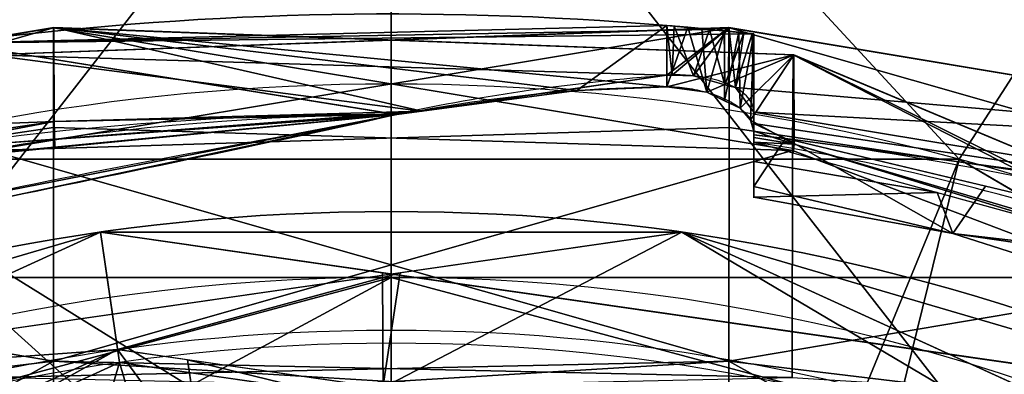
# Model space of a CAD drawing. Header units: millimetres. Extents: x -95 to 95, y -168 to 68.
# Tile 194 of 211: x -5.64 to 9.3, y 28.53 to 33.91. Entities that reach past the tile are written whole.
import ezdxf

# ---------------------------------------------------------------- set-up
doc = ezdxf.new("R2010")
doc.units = ezdxf.units.MM
doc.layers.add('100', color=7, linetype='Continuous', true_color=0xffffff)

msp = doc.modelspace()

# ---------------------------------------------------------------- linework, layer by layer
at = {"layer": '100', "color": 163, "linetype": 'Continuous'}
for p, q in [((4.184, 32.895, 4.561), (4.184, 33.825, 4.561)), ((4.184, 33.825, -4.561), (4.184, 33.068, -4.561)), ((5.5, 33.697, -3.613), (5.5, 33.697, 3.613)), ((5.5, 32.508, -3.613), (5.5, 33.697, -3.613)), ((5.5, 33.697, 3.613), (5.5, 32.219, 3.613))]:
    msp.add_line(p, q, dxfattribs=at)
for centre, radius in [((0, 0, -61), 31), ((0, 0, -49.985), 29.2)]:
    msp.add_circle(centre, radius, dxfattribs=at)
at = {"layer": '100', "color": 163, "linetype": 'Continuous', "extrusion": (0, 0, -1)}
for centre, radius in [((0, 0, 51.975), 31), ((0, 0, 63), 29)]:
    msp.add_circle(centre, radius, dxfattribs=at)
for centre, radius, start, end in [((0, 0, -94), 68, 283.06797, 256.93203), ((0, 0, -81), 65, 283.06797, 256.93203), ((0, 0, -97), 51.024, 286.7388, 253.2612), ((0, 0, -80.215), 50.45, 286.0923, 253.9077), ((0, 0, -100), 32.941, 283.1966, 256.8034)]:
    msp.add_arc(centre, radius, start, end, dxfattribs=at)
at = {"layer": '100', "color": 163, "linetype": 'Continuous'}
for centre, radius, start, end in [((0, 0, 84), 68, 283.06797, 256.93203), ((0, 0, 81), 53.418, 285.9698, 254.0302), ((0, 0, 97.321), 49.087, 286.8231, 253.1769), ((0, 0, 67), 30, 90, 150), ((0, 0, 50), 30, 90, 150), ((0, 0, 67), 30, 30, 90), ((0, 0, 50), 30, 30, 90)]:
    msp.add_arc(centre, radius, start, end, dxfattribs=at)
at = {"layer": '100', "color": 163, "linetype": 'Continuous', "extrusion": (-0.316228, 0, 0.948683)}
msp.add_ellipse((0, -16, 3.167), major_axis=(-50, 0, -16.667), ratio=0.948683, start_param=4.628616, end_param=4.845864, dxfattribs=at)
at = {"layer": '100', "color": 163, "linetype": 'Continuous', "extrusion": (-0.316228, 0, -0.948683)}
msp.add_ellipse((0, -16, -3.167), major_axis=(50, 0, -16.667), ratio=0.948683, start_param=4.578914, end_param=4.796162, dxfattribs=at)
at = {"layer": '100', "color": 163, "linetype": 'Continuous'}
for points, knots in [([(4.184, 33.825, -4.561), (4.219, 33.822, -4.573), (4.255, 33.819, -4.583), (4.36, 33.81, -4.605), (4.43, 33.803, -4.613), (4.612, 33.787, -4.613), (4.726, 33.776, -4.593), (4.938, 33.756, -4.518), (5.039, 33.745, -4.462), (5.214, 33.727, -4.321), (5.291, 33.719, -4.235), (5.409, 33.707, -4.044), (5.453, 33.702, -3.937), (5.492, 33.697, -3.757), (5.5, 33.697, -3.685), (5.5, 33.697, -3.613)], [0, 0, 0, 0, 0.058695, 0.058695, 0.169509, 0.169509, 0.348871, 0.348871, 0.528243, 0.528243, 0.70743, 0.70743, 0.885805, 0.885805, 1, 1, 1, 1]), ([(5.5, 33.697, 3.613), (5.5, 33.697, 3.617), (5.5, 33.697, 3.622), (5.498, 33.697, 3.738), (5.478, 33.699, 3.85), (5.401, 33.707, 4.06), (5.345, 33.714, 4.159), (5.204, 33.728, 4.331), (5.118, 33.737, 4.407), (4.927, 33.757, 4.524), (4.821, 33.767, 4.566), (4.642, 33.784, 4.605), (4.571, 33.791, 4.613), (4.393, 33.807, 4.613), (4.285, 33.816, 4.595), (4.184, 33.825, 4.561)], [0, 0, 0, 0, 0.007335, 0.007335, 0.18428, 0.18428, 0.36122, 0.36122, 0.538894, 0.538894, 0.717558, 0.717558, 0.829628, 0.829628, 1, 1, 1, 1]), ([(5.5, 32.508, -3.613), (5.5, 32.577, -3.736), (5.477, 32.645, -3.861), (5.384, 32.771, -4.097), (5.313, 32.83, -4.209), (5.138, 32.928, -4.392), (5.034, 32.969, -4.468), (4.816, 33.028, -4.568), (4.702, 33.049, -4.599), (4.479, 33.072, -4.618), (4.369, 33.076, -4.61), (4.238, 33.071, -4.578), (4.21, 33.07, -4.57), (4.184, 33.068, -4.561)], [0, 0, 0, 0, 0.212108, 0.212108, 0.425221, 0.425221, 0.621358, 0.621358, 0.797073, 0.797073, 0.958252, 0.958252, 1, 1, 1, 1]), ([(4.184, 32.895, 4.561), (4.282, 32.895, 4.594), (4.387, 32.888, 4.611), (4.592, 32.859, 4.614), (4.694, 32.837, 4.599), (4.889, 32.782, 4.54), (4.983, 32.747, 4.494), (5.155, 32.666, 4.376), (5.234, 32.618, 4.3), (5.367, 32.511, 4.124), (5.42, 32.45, 4.02), (5.485, 32.333, 3.815), (5.5, 32.275, 3.714), (5.5, 32.219, 3.613)], [0, 0, 0, 0, 0.153408, 0.153408, 0.30641, 0.30641, 0.465315, 0.465315, 0.638438, 0.638438, 0.828912, 0.828912, 1, 1, 1, 1]), ([(0.083, 32.471, 3.194), (-2.366, 32.486, 3.157), (-4.795, 32.304, 3.099), (-9.608, 31.579, 2.802), (-12.012, 31.015, 2.572), (-16.638, 29.454, 1.994), (-18.91, 28.581, 1.678), (-23.18, 26.597, 0.202), (-25.198, 25.496, -0.806), (-27.975, 24.076, -2.722), (-28.786, 23.564, -3.484), (-30.33, 22.465, -5.053), (-31.1, 21.921, -5.854), (-32.554, 20.778, -7.483), (-33.22, 20.155, -8.304), (-34.543, 18.81, -9.869), (-35.264, 18.15, -10.61), (-36.123, 16.832, -11.628), (-36.351, 16.339, -11.954), (-36.831, 15.383, -12.607), (-37.066, 14.901, -12.931), (-37.745, 13.436, -13.881), (-38.163, 12.432, -14.488), (-39.275, 9.285, -16.157), (-39.878, 6.971, -17.106), (-40.499, 2.086, -18.152), (-40.584, -0.492, -18.273), (-40.242, -4.253, -17.722), (-40.089, -5.374, -17.461), (-39.643, -7.64, -16.753), (-39.368, -8.737, -16.32), (-38.427, -11.886, -14.867), (-37.615, -13.826, -13.67), (-36.231, -16.567, -11.793), (-35.756, -17.473, -11.17), (-34.513, -18.945, -9.795), (-33.782, -19.535, -9.04), (-32.492, -20.781, -7.458), (-31.84, -21.373, -6.643), (-30.371, -22.43, -5.094), (-29.642, -22.977, -4.326), (-28.092, -24.013, -2.847), (-27.214, -24.476, -2.165), (-25.355, -25.44, -0.98), (-24.398, -25.932, -0.468), (-21.452, -27.418, 0.884), (-19.349, -28.368, 1.542), (-14.89, -30.068, 2.253), (-12.631, -30.834, 2.505), (-10.31, -31.357, 2.713)], [0, 0, 0, 0, 0.0625, 0.0625, 0.125, 0.125, 0.1875, 0.1875, 0.25, 0.25, 0.28125, 0.28125, 0.3125, 0.3125, 0.34375, 0.34375, 0.375, 0.375, 0.390625, 0.390625, 0.40625, 0.40625, 0.4375, 0.4375, 0.5, 0.5, 0.5625, 0.5625, 0.59375, 0.59375, 0.625, 0.625, 0.6875, 0.6875, 0.71875, 0.71875, 0.75, 0.75, 0.78125, 0.78125, 0.8125, 0.8125, 0.84375, 0.84375, 0.875, 0.875, 0.9375, 0.9375, 1, 1, 1, 1]), ([(-16.325, -28.363, -4.456), (-18.027, -27.436, -4.869), (-19.615, -26.389, -5.522), (-21.663, -24.763, -6.936), (-22.294, -24.21, -7.498), (-23.414, -23.104, -8.703), (-23.924, -22.518, -9.317), (-25.198, -20.96, -11.527), (-25.979, -19.932, -13.061), (-27.558, -17.436, -15.669), (-28.324, -16.059, -16.857), (-29.685, -12.873, -18.899), (-30.211, -11.169, -19.791), (-30.84, -8.481, -20.894), (-31.024, -7.558, -21.215), (-31.338, -5.65, -21.747), (-31.465, -4.651, -21.904), (-31.739, -1.653, -22.3), (-31.788, 0.336, -22.346), (-31.534, 4.304, -22.013), (-31.274, 6.29, -21.651), (-30.52, 10.016, -20.336), (-30.05, 11.754, -19.476), (-28.811, 15.054, -17.573), (-28.045, 16.543, -16.457), (-26.505, 19.165, -13.917), (-25.689, 20.311, -12.49), (-24.45, 21.882, -10.236), (-24.032, 22.403, -9.486), (-22.993, 23.542, -8.227), (-22.429, 24.085, -7.611), (-20.491, 25.752, -5.987), (-18.925, 26.867, -5.22), (-15.538, 28.837, -4.186), (-13.696, 29.74, -3.967), (-8.038, 31.818, -3.381), (-3.95, 32.462, -3.254), (0.076, 32.472, -3.192)], [0, 0, 0, 0, 0.0625, 0.0625, 0.09375, 0.09375, 0.125, 0.125, 0.1875, 0.1875, 0.25, 0.25, 0.3125, 0.3125, 0.34375, 0.34375, 0.375, 0.375, 0.4375, 0.4375, 0.5, 0.5, 0.5625, 0.5625, 0.625, 0.625, 0.6875, 0.6875, 0.71875, 0.71875, 0.75, 0.75, 0.8125, 0.8125, 0.875, 0.875, 1, 1, 1, 1]), ([(5.5, 32.166, -3.043), (7.753, 31.911, -2.937), (9.97, 31.497, -2.768), (14.279, 30.317, -2.31), (16.38, 29.53, -2.097), (20.513, 27.882, -1.224), (22.43, 26.942, -0.502), (26.06, 25.064, 1.342), (27.832, 24.232, 2.535), (30.654, 22.245, 5.366), (32.025, 21.283, 6.863), (33.855, 19.527, 9.059), (34.447, 18.906, 9.765), (35.352, 17.918, 10.75), (35.651, 17.573, 11.063), (36.144, 16.778, 11.661), (36.349, 16.341, 11.952), (37.426, 14.205, 13.413), (38.212, 12.422, 14.55), (39.454, 8.572, 16.445), (39.952, 6.48, 17.231), (40.481, 2.13, 18.12), (40.572, -0.162, 18.248), (40.245, -4.579, 17.729), (39.877, -6.763, 17.117), (38.803, -10.79, 15.441), (38.12, -12.637, 14.401), (36.902, -15.259, 12.699), (36.472, -16.118, 12.11), (35.557, -17.77, 10.922), (34.97, -18.45, 10.298), (33.715, -19.631, 8.946), (33.118, -20.195, 8.219), (31.931, -21.313, 6.748), (31.251, -21.796, 6.017), (29.883, -22.783, 4.593), (29.207, -23.29, 3.881), (27.728, -24.217, 2.551), (26.906, -24.636, 1.956), (24.334, -25.968, 0.361), (22.478, -26.943, -0.485), (18.624, -28.682, -1.716), (16.571, -29.466, -1.998), (14.482, -30.179, -2.259)], [0, 0, 0, 0, 0.0625, 0.0625, 0.125, 0.125, 0.1875, 0.1875, 0.25, 0.25, 0.3125, 0.3125, 0.34375, 0.34375, 0.359375, 0.359375, 0.375, 0.375, 0.4375, 0.4375, 0.5, 0.5, 0.5625, 0.5625, 0.625, 0.625, 0.6875, 0.6875, 0.71875, 0.71875, 0.75, 0.75, 0.78125, 0.78125, 0.8125, 0.8125, 0.84375, 0.84375, 0.875, 0.875, 0.9375, 0.9375, 1, 1, 1, 1]), ([(9.591, -31.154, 3.57), (11.528, -30.601, 3.722), (13.387, -29.865, 3.898), (16.941, -28.077, 4.529), (18.626, -27.06, 5.083), (21.579, -24.89, 6.75), (22.834, -23.759, 7.913), (24.316, -22.058, 9.917), (24.719, -21.55, 10.721), (25.552, -20.468, 12.237), (25.96, -19.908, 12.983), (27.18, -18.086, 15.091), (27.982, -16.707, 16.365), (29.452, -13.518, 18.535), (30.029, -11.799, 19.474), (30.715, -9.058, 20.674), (30.918, -8.106, 21.034), (31.262, -6.167, 21.619), (31.407, -5.178, 21.81), (31.706, -2.173, 22.265), (31.797, -0.1, 22.352), (31.57, 3.997, 22.064), (31.32, 6.006, 21.727), (30.571, 9.816, 20.428), (30.09, 11.625, 19.544), (28.844, 14.986, 17.618), (28.055, 16.529, 16.474), (26.458, 19.241, 13.839), (25.624, 20.4, 12.373), (24.357, 21.997, 10.066), (23.912, 22.548, 9.326), (22.817, 23.718, 8.031), (22.217, 24.278, 7.407), (20.223, 25.953, 5.833), (18.621, 27.067, 5.089), (15.169, 29.025, 4.119), (13.308, 29.91, 3.918), (9.472, 31.256, 3.541), (7.507, 31.741, 3.412), (5.5, 32.052, 3.328)], [0, 0, 0, 0, 0.0625, 0.0625, 0.125, 0.125, 0.1875, 0.1875, 0.21875, 0.21875, 0.25, 0.25, 0.3125, 0.3125, 0.375, 0.375, 0.40625, 0.40625, 0.4375, 0.4375, 0.5, 0.5, 0.5625, 0.5625, 0.625, 0.625, 0.6875, 0.6875, 0.75, 0.75, 0.78125, 0.78125, 0.8125, 0.8125, 0.875, 0.875, 0.9375, 0.9375, 1, 1, 1, 1])]:
    msp.add_open_spline(points, degree=3, knots=knots, dxfattribs=at)
for points in [[(4.184, 33.068, -4.561), (2.793, 32.958, -4.098), (1.422, 32.77, -3.641), (0.076, 32.472, -3.192)], [(0.083, 32.471, 3.194), (1.424, 32.73, 3.641), (2.801, 32.884, 4.1), (4.184, 32.895, 4.561)], [(-6.654, 31.048, -0.949), (-4.41, 31.518, -1.697), (-2.163, 31.975, -2.446), (0.076, 32.472, -3.192)], [(0.083, 32.471, 3.194), (-2.163, 32.036, 2.446), (-4.417, 31.644, 1.694), (-6.654, 31.159, 0.949)], [(5.5, 32.166, -3.043), (5.5, 32.286, -3.228), (5.5, 32.4, -3.418), (5.5, 32.508, -3.613)], [(5.5, 32.219, 3.613), (5.5, 32.165, 3.516), (5.5, 32.109, 3.421), (5.5, 32.052, 3.328)], [(5.5, 32.166, -3.043), (5.5, 30.936, -1.148), (5.5, 30.88, 1.396), (5.5, 32.052, 3.328)], [(0, 30, 50), (-5.145, 30, 50), (-10.315, 30, 50.373), (-15.462, 30, 51.005)], [(-15.462, 30, 65.995), (-10.315, 30, 66.627), (-5.145, 30, 67), (0, 30, 67)], [(0, 30, 67), (5.164, 30, 67), (10.317, 30, 66.627), (15.462, 30, 65.995)], [(15.462, 30, 51.005), (10.317, 30, 50.373), (5.164, 30, 50), (0, 30, 50)]]:
    msp.add_open_spline(points, degree=3, dxfattribs=at)
for points in [[(0, 41.124, 99.326), (-13.223, 38.941, 99.326), (-8.617, 31.794, 100)], [(-8.617, 31.794, 100), (0, 31.794, 100), (0, 41.124, 99.326)], [(0, 41.124, 99.326), (0, 31.794, 100), (8.617, 31.794, 100)], [(8.617, 31.794, 100), (13.223, 38.941, 99.326), (0, 41.124, 99.326)], [(-9.23, 27.2, 71.335), (-12.068, 37.143, 74.637), (0, 39.054, 74.637)], [(0, 39.054, 74.637), (0, 27.2, 71.335), (-9.23, 27.2, 71.335)], [(0, 39.054, 74.637), (12.068, 37.143, 74.637), (9.23, 27.2, 71.335)], [(9.23, 27.2, 71.335), (0, 27.2, 71.335), (0, 39.054, 74.637)], [(8.617, 31.794, 100), (10.351, 30.78, 100), (13.223, 38.941, 99.326)], [(12.339, 27.2, 71.335), (9.23, 27.2, 71.335), (12.068, 37.143, 74.637)], [(-5.126, 33.791, 14.637), (-5.122, 33.794, 8.83), (-16.27, 31.933, 9.058)], [(-16.27, 31.933, 9.058), (-5.122, 33.794, 8.83), (-5.117, 32.368, 3.319)], [(-16.27, 31.933, 9.058), (-16.264, 31.932, 14.607), (-5.126, 33.791, 14.637)], [(-5.126, 33.791, 14.637), (-16.264, 31.932, 14.607), (-16.26, 30.61, 25.628)], [(-16.26, 30.61, 25.628), (-5.127, 32.275, 26.118), (-5.126, 33.791, 14.637)], [(-6.654, 33.555), (-6.654, 33.555, 0.949), (4.184, 33.825, 4.561)], [(4.184, 33.825, 4.561), (4.842, 33.765, 4.087), (-6.654, 33.555)], [(5.5, 33.697, 3.613), (4.184, 33.825, -4.561), (-6.654, 33.555, -0.949)], [(0.083, 32.471, 3.194), (2.818, 32.839, 4.106), (4.184, 33.825, 4.561), (-6.654, 33.555, 0.949)], [(-6.654, 33.555, -0.949), (4.184, 33.825, -4.561), (4.184, 33.068, -4.561), (0.076, 32.472, -3.192)], [(4.184, 33.068, -4.561), (5.122, 33.794, -8.83), (-6.108, 33.378, -8.917)], [(-6.108, 33.378, -8.917), (5.122, 33.794, -8.83), (5.126, 33.791, -14.637)], [(5.126, 33.791, -14.637), (-6.101, 33.381, -14.627), (-6.108, 33.378, -8.917)], [(-6.089, 31.926, -25.932), (-6.101, 33.381, -14.627), (5.126, 33.791, -14.637)], [(5.126, 33.791, -14.637), (5.127, 32.275, -26.118), (-6.089, 31.926, -25.932)], [(-5.126, 33.791, 14.637), (-5.127, 32.275, 26.118), (6.09, 31.926, 25.932)], [(6.108, 33.378, 8.917), (-5.122, 33.794, 8.83), (-5.126, 33.791, 14.637)], [(-5.126, 33.791, 14.637), (6.101, 33.381, 14.627), (6.108, 33.378, 8.917)], [(6.09, 31.926, 25.932), (6.101, 33.381, 14.627), (-5.126, 33.791, 14.637)], [(-5.122, 33.794, 8.83), (2.818, 32.839, 4.106), (0.47, 32.523, 3.323)], [(-5.122, 33.794, 8.83), (6.108, 33.378, 8.917), (4.184, 32.895, 4.561)], [(4.184, 32.895, 4.561), (2.818, 32.839, 4.106), (-5.122, 33.794, 8.83)], [(0.47, 32.523, 3.323), (-5.117, 32.368, 3.319), (-5.122, 33.794, 8.83)], [(2.818, 32.839, 4.106), (4.184, 32.895, 4.561), (4.184, 33.825, 4.561)], [(4.842, 33.765, 4.087), (4.184, 33.825, 4.561), (4.5, 33.797, 4.613)], [(4.291, 33.816, -4.59), (4.184, 33.825, -4.561), (4.842, 33.765, -4.087)], [(4.842, 33.765, -4.087), (4.184, 33.825, -4.561), (5.5, 33.697, 3.613)], [(4.184, 33.825, -4.561), (4.291, 33.816, -4.59), (4.265, 33.072, -4.585)], [(4.265, 33.072, -4.585), (4.184, 33.068, -4.561), (4.184, 33.825, -4.561)], [(4.5, 33.797, 4.613), (4.184, 33.825, 4.561), (4.184, 32.895, 4.561)], [(4.5, 33.797, 4.613), (4.184, 32.895, 4.561), (4.79, 32.81, 4.57)], [(4.184, 33.068, -4.561), (4.265, 33.072, -4.585), (5.122, 33.794, -8.83)], [(4.586, 33.061, -4.609), (4.265, 33.072, -4.585), (4.291, 33.816, -4.59)], [(4.265, 33.072, -4.585), (4.586, 33.061, -4.609), (5.122, 33.794, -8.83)], [(4.842, 33.765, -4.087), (4.832, 33.766, -4.556), (4.291, 33.816, -4.59)], [(4.291, 33.816, -4.59), (4.832, 33.766, -4.556), (4.586, 33.061, -4.609)], [(4.842, 33.765, 4.087), (4.5, 33.797, 4.613), (4.711, 33.778, 4.59)], [(4.79, 32.81, 4.57), (4.711, 33.778, 4.59), (4.5, 33.797, 4.613)], [(4.586, 33.061, -4.609), (5.118, 32.91, -4.354), (5.122, 33.794, -8.83)], [(4.711, 33.778, 4.59), (5.275, 33.721, 4.245), (4.842, 33.765, 4.087)], [(4.79, 32.81, 4.57), (5.057, 33.743, 4.378), (4.711, 33.778, 4.59)], [(5.122, 33.794, -8.83), (5.118, 32.91, -4.354), (5.222, 32.881, -4.305)], [(5.126, 33.791, -14.637), (5.122, 33.794, -8.83), (16.27, 31.933, -9.058)], [(5.222, 32.881, -4.305), (16.27, 31.933, -9.058), (5.122, 33.794, -8.83)], [(5.126, 33.791, -14.637), (16.264, 31.931, -14.607), (16.26, 30.61, -25.628)], [(16.27, 31.933, -9.058), (16.264, 31.931, -14.607), (5.126, 33.791, -14.637)], [(16.26, 30.61, -25.628), (5.127, 32.275, -26.118), (5.126, 33.791, -14.637)], [(4.842, 33.765, 4.087), (5.5, 33.697, 3.613), (-6.654, 33.555)], [(-6.654, 33.555, -0.949), (-6.654, 33.555), (5.5, 33.697, 3.613)], [(5.064, 32.926, -4.38), (4.586, 33.061, -4.609), (4.832, 33.766, -4.556)], [(4.79, 32.81, 4.57), (5.057, 32.682, 4.384), (5.057, 33.743, 4.378)], [(5.35, 33.713, -4.139), (4.832, 33.766, -4.556), (4.842, 33.765, -4.087)], [(4.832, 33.766, -4.556), (5.05, 33.744, -4.381), (5.064, 32.926, -4.38)], [(5.275, 33.721, 4.245), (5.5, 33.697, 3.613), (4.842, 33.765, 4.087)], [(4.842, 33.765, -4.087), (5.477, 33.699, -3.827), (5.35, 33.713, -4.139)], [(4.842, 33.765, -4.087), (5.5, 33.697, -3.613), (5.477, 33.699, -3.827)], [(5.5, 33.697, 3.613), (5.5, 33.697, -3.613), (4.842, 33.765, -4.087)], [(5.064, 32.926, -4.38), (5.05, 33.744, -4.381), (5.35, 33.713, -4.139)], [(5.275, 33.721, 4.245), (5.057, 33.743, 4.378), (5.057, 32.682, 4.384)], [(5.057, 32.682, 4.384), (5.297, 32.567, 4.216), (5.275, 33.721, 4.245)], [(5.35, 33.713, -4.139), (5.222, 32.881, -4.305), (5.064, 32.926, -4.38)], [(5.222, 32.881, -4.305), (5.35, 33.713, -4.139), (5.477, 33.699, -3.827)], [(5.477, 33.699, -3.827), (5.5, 32.508, -3.613), (5.222, 32.881, -4.305)], [(5.5, 33.697, 3.613), (5.275, 33.721, 4.245), (5.297, 32.567, 4.216)], [(5.297, 32.567, 4.216), (5.454, 32.388, 3.912), (5.5, 33.697, 3.613)], [(5.454, 32.388, 3.912), (5.5, 32.219, 3.613), (5.5, 33.697, 3.613)], [(5.477, 33.699, -3.827), (5.5, 33.697, -3.613), (5.5, 32.508, -3.613)], [(5.5, 33.697, 3.613), (5.5, 31.759, 2.783), (5.5, 31.22, 0.843)], [(5.5, 31.22, 0.843), (5.5, 32.166, -3.043), (5.5, 33.697, -3.613), (5.5, 33.697, 3.613)], [(5.5, 33.697, 3.613), (5.5, 32.052, 3.328), (5.5, 31.759, 2.783)], [(5.5, 33.697, 3.613), (5.5, 32.219, 3.613), (5.5, 32.052, 3.328)], [(5.5, 32.166, -3.043), (5.5, 32.508, -3.613), (5.5, 33.697, -3.613)], [(-6.654, 33.555, 0.949), (-6.654, 31.159, 0.949), (0.083, 32.471, 3.194)], [(0.076, 32.472, -3.192), (-6.654, 31.048, -0.949), (-6.654, 33.555, -0.949)], [(-6.108, 33.378, -8.917), (-6.116, 32.025, -3.479), (0.448, 32.526, -3.316)], [(-6.108, 33.378, -8.917), (0.448, 32.526, -3.316), (4.184, 33.068, -4.561)], [(6.108, 33.378, 8.917), (4.79, 32.81, 4.57), (4.184, 32.895, 4.561)], [(5.297, 32.567, 4.216), (4.79, 32.81, 4.57), (6.108, 33.378, 8.917)], [(5.454, 32.388, 3.912), (5.297, 32.567, 4.216), (6.108, 33.378, 8.917)], [(6.108, 33.378, 8.917), (6.116, 32.025, 3.479), (5.454, 32.388, 3.912)], [(6.101, 33.381, 14.627), (6.09, 31.926, 25.932), (16.968, 27.8, 24.937)], [(6.101, 33.381, 14.627), (16.948, 28.842, 14.57), (16.937, 28.841, 9.383)], [(16.937, 28.841, 9.383), (6.108, 33.378, 8.917), (6.101, 33.381, 14.627)], [(16.968, 27.8, 24.937), (16.948, 28.842, 14.57), (6.101, 33.381, 14.627)], [(6.108, 33.378, 8.917), (16.937, 28.841, 9.383), (13.161, 29.862, 3.961)], [(13.161, 29.862, 3.961), (6.116, 32.025, 3.479), (6.108, 33.378, 8.917)], [(16.27, 31.933, -9.058), (5.222, 32.881, -4.305), (5.5, 32.508, -3.613)], [(-7.381, 31.749, 2.879), (0.083, 32.471, 3.194), (-6.654, 31.159, 0.949)], [(-6.654, 31.048, -0.949), (0.076, 32.472, -3.192), (-6.812, 31.813, -3.392)], [(0.076, 32.472, -3.192), (0.448, 32.526, -3.316), (-6.116, 32.025, -3.479)], [(-6.116, 32.025, -3.479), (-6.108, 31.88, -3.371), (0.076, 32.472, -3.192)], [(-5.117, 32.368, 3.319), (0.47, 32.523, 3.323), (0.083, 32.471, 3.194)], [(0.083, 32.471, 3.194), (-5.105, 31.969, 2.975), (-5.117, 32.368, 3.319)], [(16.278, 30.721, -3.744), (16.27, 31.933, -9.058), (5.5, 32.508, -3.613)], [(5.5, 32.508, -3.613), (5.5, 32.336, -3.327), (16.278, 30.721, -3.744)], [(-5.117, 32.368, 3.319), (-16.278, 30.721, 3.744), (-16.27, 31.933, 9.058)], [(-9.408, 31.553, 2.793), (-16.278, 30.721, 3.744), (-5.117, 32.368, 3.319)], [(-5.117, 32.368, 3.319), (-5.105, 31.969, 2.975), (-9.408, 31.553, 2.793)], [(5.5, 32.219, 3.613), (5.454, 32.388, 3.912), (6.116, 32.025, 3.479)], [(16.278, 30.721, -3.744), (5.5, 32.336, -3.327), (5.982, 32.109, -3.02)], [(5.5, 32.336, -3.327), (5.5, 32.166, -3.043), (5.982, 32.109, -3.02)], [(-5.125, 28.729, 30.776), (-5.127, 32.275, 26.118), (-16.26, 30.61, 25.628)], [(-6.089, 31.926, -25.932), (5.127, 32.275, -26.118), (5.125, 28.729, -30.776)], [(6.09, 31.926, 25.932), (-5.127, 32.275, 26.118), (-5.125, 28.729, 30.776)], [(5.125, 28.729, -30.776), (5.127, 32.275, -26.118), (16.26, 30.61, -25.628)], [(6.116, 32.025, 3.479), (5.5, 32.126, 3.454), (5.5, 32.219, 3.613)], [(5.982, 32.109, -3.02), (5.5, 32.166, -3.043), (5.5, 31.382, 0.177)], [(5.5, 32.052, 3.328), (5.5, 32.126, 3.454), (6.116, 32.025, 3.479)], [(5.982, 32.109, -3.02), (5.5, 31.382, 0.177), (8.523, 30.666, 0.29)], [(5.5, 31.759, 2.783), (5.5, 32.052, 3.328), (8.285, 31.287, 3.539)], [(6.116, 32.025, 3.479), (6.097, 31.888, 3.373), (5.5, 32.052, 3.328)], [(8.523, 30.666, 0.29), (9.017, 31.387, -2.739), (5.982, 32.109, -3.02)], [(5.982, 32.109, -3.02), (15.336, 29.883, -2.155), (16.278, 30.721, -3.744)], [(12.812, 30.044, 3.882), (6.097, 31.888, 3.373), (6.116, 32.025, 3.479)], [(6.116, 32.025, 3.479), (13.161, 29.862, 3.961), (12.812, 30.044, 3.882)], [(5.125, 28.729, -30.776), (-6.085, 28.482, -30.567), (-6.089, 31.926, -25.932)], [(-5.125, 28.729, 30.776), (6.085, 28.482, 30.567), (6.09, 31.926, 25.932)], [(16.968, 27.8, 24.937), (6.09, 31.926, 25.932), (6.085, 28.482, 30.567)], [(8.617, 31.794, 100), (-8.617, 31.794, 100), (-0.859, 26.977, 100), (6.442, 26.498, 100)], [(-8.617, 31.794, 100), (-6.019, 25.963, 100), (-2.975, 26.706, 100)], [(-2.975, 26.706, 100), (-0.859, 26.977, 100), (-8.617, 31.794, 100)], [(5.5, 31.22, 0.843), (5.5, 31.759, 2.783), (8.285, 31.287, 3.539)], [(8.617, 31.794, 100), (6.442, 26.498, 100), (7.27, 26.303, 100)], [(7.27, 26.303, 100), (12.773, 24.184, 100), (23.492, 23.092, 100), (8.617, 31.794, 100)], [(15.336, 29.883, -2.155), (9.017, 31.387, -2.739), (8.523, 30.666, 0.29)], [(8.523, 30.666, 0.29), (5.5, 31.382, 0.177), (5.5, 31.22, 0.843)], [(8.285, 31.287, 3.539), (8.523, 30.666, 0.29), (5.5, 31.22, 0.843)], [(8.523, 30.666, 0.29), (8.285, 31.287, 3.539), (12.812, 30.044, 3.882)], [(-4.412, 30.684, -61), (-20.301, 23.428, -61), (-12.878, 28.199, -51.975)], [(-12.878, 28.199, -51.975), (-4.233, 29.442, -51.975), (-4.412, 30.684, -61)], [(-4.127, 28.705, -63), (-10.618, 25.741, -63), (-11.35, 27.516, -61), (-4.412, 30.684, -61)], [(12.878, 28.199, -61), (-4.412, 30.684, -61), (4.412, 30.684, -51.975)], [(-4.412, 30.684, -61), (-4.233, 29.442, -51.975), (4.412, 30.684, -51.975)], [(-4.412, 30.684, -61), (-0.134, 30.069, -61), (-0.125, 28.129, -63), (-4.127, 28.705, -63)], [(4.412, 30.684, -51.975), (-0.126, 28.323, -49.985), (11.135, 26.704, -49.985)], [(4.412, 30.684, -51.975), (0.134, 30.069, -51.975), (-0.126, 28.323, -49.985)], [(4.412, 30.684, -51.975), (12.356, 27.056, -51.975), (12.878, 28.199, -61)], [(11.135, 26.704, -49.985), (11.35, 27.516, -51.975), (4.412, 30.684, -51.975)], [(8.523, 30.666, 0.29), (14.989, 28.599, 0.899), (15.336, 29.883, -2.155)], [(12.812, 30.044, 3.882), (14.989, 28.599, 0.899), (8.523, 30.666, 0.29)], [(-16.26, 30.61, 25.628), (-16.26, 27.388, 30.229), (-5.125, 28.729, 30.776)], [(16.26, 30.61, -25.628), (16.26, 27.388, -30.229), (5.125, 28.729, -30.776)], [(-4.156, 28.903, -49.985), (0.134, 30.069, -51.975), (-11.822, 28.35, -51.975)], [(-4.156, 28.903, -49.985), (-0.126, 28.323, -49.985), (0.134, 30.069, -51.975)], [(-0.134, 30.069, -61), (11.822, 28.35, -61), (11.059, 26.521, -63), (-0.125, 28.129, -63)], [(-12.213, 14.555, 67), (0, 19, 67), (0, 30, 67), (-15, 25.981, 67)], [(-15, 25.981, 67), (0, 30, 67), (-12.967, 30, 66.281)], [(-12.967, 30, 50.719), (0, 30, 50), (-15, 25.981, 50)], [(-8.296, 25.531, 50), (-15, 25.981, 50), (0, 30, 50)], [(0, 30, 50), (-12.967, 30, 50.719), (-12.967, 30, 66.281), (0, 30, 67)], [(0, 30, 50), (15, 25.981, 50), (8.296, 25.531, 50), (-8.296, 25.531, 50)], [(0, 30, 67), (15.462, 30, 65.995), (15.462, 30, 51.005), (0, 30, 50)], [(15, 25.981, 50), (0, 30, 50), (15.462, 30, 51.005)], [(15, 25.981, 67), (0, 30, 67), (0, 19, 67), (12.213, 14.555, 67)], [(15.462, 30, 65.995), (0, 30, 67), (15, 25.981, 67)], [(-4.156, 28.903, -49.985), (-14.164, 24.332, -49.985), (-13.638, 23.621, -49.012)], [(-13.638, 23.621, -49.012), (-2.851, 27.126, -49.012), (-4.156, 28.903, -49.985)], [(-11.822, 28.35, -51.975), (-10.691, 25.918, -49.985), (-4.156, 28.903, -49.985)], [(-2.851, 27.126, -49.012), (-3.094, 28.75, -49.985), (-4.156, 28.903, -49.985)], [(-4.127, 28.705, -63), (12.047, -26.379, -63), (-4.127, -28.705, -63), (-18.991, -21.917, -63)], [(-18.991, 21.917, -63), (-4.127, 28.705, -63), (-18.991, -21.917, -63)], [(-7.121, 27.617, 31.533), (-5.125, 28.729, 30.776), (-16.26, 27.388, 30.229)], [(-7.121, 27.617, 31.533), (-5.121, 27.804, 31.447), (-5.125, 28.729, 30.776)], [(-6.085, 28.482, -30.567), (5.125, 28.729, -30.776), (-0.882, 28.362, -31.191)], [(6.085, 28.482, 30.567), (-5.125, 28.729, 30.776), (0.882, 28.362, 31.191)], [(-5.125, 28.729, 30.776), (-5.121, 27.804, 31.447), (0.882, 28.362, 31.191)], [(12.047, -26.379, -63), (-4.127, 28.705, -63), (12.047, 26.379, -63)], [(-3.094, 28.75, -49.985), (-2.851, 27.126, -49.012), (8.428, 25.94, -49.012)], [(8.428, 25.94, -49.012), (8.916, 27.023, -49.985), (-3.094, 28.75, -49.985)], [(5.125, 28.729, -30.776), (5.121, 27.804, -31.447), (-0.882, 28.362, -31.191)], [(7.121, 27.617, -31.533), (5.121, 27.804, -31.447), (5.125, 28.729, -30.776)], [(7.121, 27.617, -31.533), (5.125, 28.729, -30.776), (16.26, 27.388, -30.229)]]:
    msp.add_3dface(points, dxfattribs=at)

doc.saveas('drawing.dxf')
